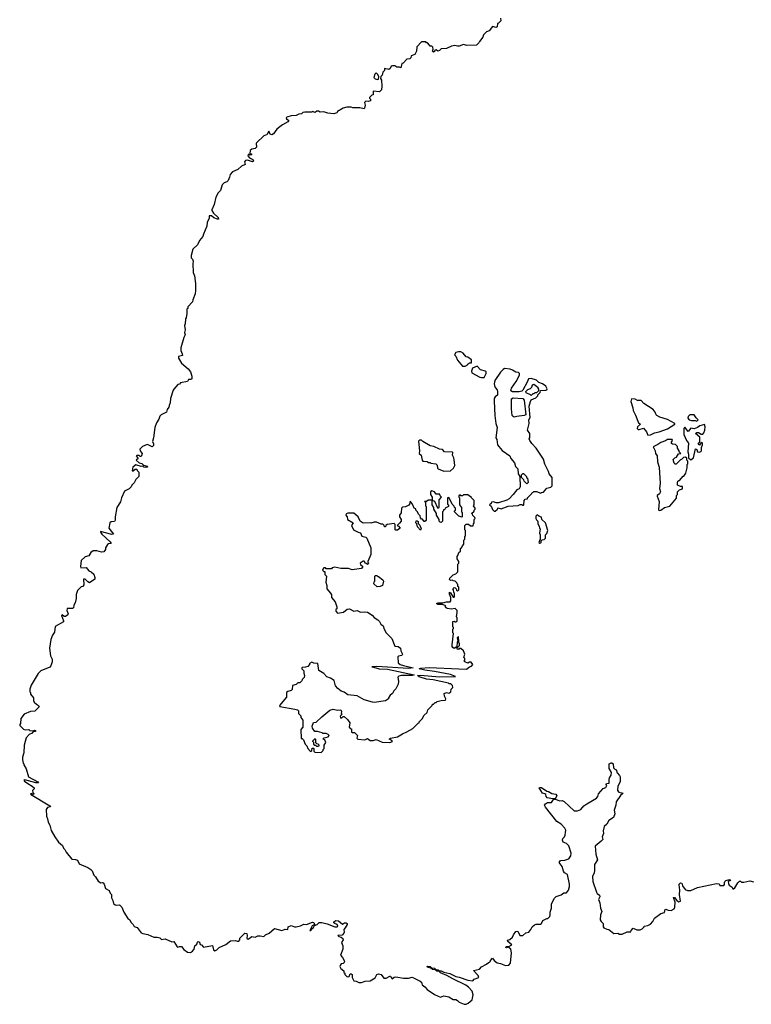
# Model space of a CAD drawing. Extents: x 2029662 to 2246637, y 225654 to 401419.
# Tile 6 of 256: x 2053310 to 2061841, y 288884 to 300360. Entities that reach past the tile are written whole.
import ezdxf

# ---------------------------------------------------------------- set-up
doc = ezdxf.new("R2010")
doc.units = 0

msp = doc.modelspace()

# ---------------------------------------------------------------- linework, layer by layer
at = {"layer": '0CON20XD'}
for points in [[(2058917, 300377), (2058922, 300345), (2058895, 300320), (2058883, 300317), (2058878, 300275), (2058865, 300270), (2058825, 300280), (2058785, 300230), (2058755, 300220), (2058720, 300185), (2058710, 300155), (2058670, 300105), (2058665, 300090), (2058637, 300063), (2058525, 300060), (2058485, 300072), (2058435, 300052), (2058415, 300050), (2058385, 300058), (2058345, 300052), (2058287, 300023), (2058225, 300020), (2058205, 300000), (2058185, 299992), (2058165, 300010), (2058150, 300005), (2058150, 299995), (2058137, 299983), (2058130, 299985), (2058122, 299995), (2058130, 300015), (2058128, 300038), (2058115, 300050), (2058095, 300050), (2058090, 300065), (2058065, 300090), (2058055, 300090), (2058045, 300100), (2057995, 300100), (2057940, 300045), (2057937, 299993), (2057916, 299954), (2057875, 299940), (2057870, 299915), (2057860, 299905), (2057825, 299900), (2057780, 299855), (2057765, 299850), (2057755, 299800), (2057738, 299808), (2057708, 299808), (2057685, 299822), (2057657, 299823), (2057643, 299817), (2057629, 299791), (2057615, 299780), (2057565, 299790), (2057562, 299768), (2057543, 299747), (2057538, 299715), (2057523, 299697), (2057518, 299675), (2057528, 299655), (2057532, 299585), (2057528, 299542), (2057505, 299518), (2057432, 299528), (2057430, 299485), (2057415, 299480), (2057390, 299455), (2057390, 299445), (2057400, 299435), (2057400, 299415), (2057375, 299408), (2057345, 299410), (2057330, 299395), (2057340, 299365), (2057332, 299328), (2057325, 299322), (2057275, 299332), (2057195, 299333), (2057175, 299342), (2057125, 299342), (2057082, 299328), (2057015, 299288), (2057007, 299273), (2056974, 299264), (2056905, 299269), (2056855, 299286), (2056815, 299283), (2056795, 299293), (2056775, 299292), (2056755, 299280), (2056725, 299288), (2056715, 299282), (2056635, 299282), (2056613, 299277), (2056595, 299262), (2056565, 299260), (2056535, 299242), (2056475, 299240), (2056425, 299222), (2056418, 299215), (2056420, 299205), (2056450, 299185), (2056435, 299168), (2056374, 299136), (2056345, 299110), (2056307, 299083), (2056269, 299031), (2056252, 299018), (2056230, 299025), (2056215, 299060), (2056192, 299018), (2056175, 299016), (2056157, 299005), (2056073, 298925), (2056068, 298915), (2056070, 298875), (2056055, 298860), (2056015, 298850), (2055997, 298835), (2055992, 298802), (2056010, 298795), (2056017, 298783), (2055995, 298780), (2055985, 298790), (2055975, 298790), (2055972, 298775), (2055991, 298751), (2056029, 298729), (2056035, 298710), (2056025, 298704), (2055965, 298722), (2055942, 298718), (2055932, 298705), (2055938, 298672), (2055895, 298652), (2055855, 298612), (2055790, 298585), (2055763, 298557), (2055758, 298525), (2055740, 298485), (2055725, 298470), (2055695, 298460), (2055670, 298435), (2055652, 298368), (2055625, 298340), (2055598, 298292), (2055578, 298205), (2055550, 298145), (2055550, 298135), (2055571, 298105), (2055623, 298055), (2055629, 298035), (2055616, 298034), (2055572, 298052), (2055545, 298073), (2055520, 298075), (2055518, 298045), (2055498, 297995), (2055492, 297955), (2055455, 297860), (2055446, 297834), (2055408, 297785), (2055382, 297735), (2055330, 297685), (2055308, 297612), (2055310, 297585), (2055327, 297567), (2055332, 297545), (2055328, 297515), (2055332, 297415), (2055348, 297375), (2055360, 297285), (2055362, 297205), (2055358, 297165), (2055330, 297095), (2055327, 297073), (2055270, 297015), (2055270, 296995), (2055260, 296985), (2055260, 296935), (2055250, 296885), (2055242, 296875), (2055240, 296815), (2055230, 296795), (2055238, 296745), (2055232, 296715), (2055238, 296685), (2055223, 296657), (2055188, 296535), (2055188, 296505), (2055206, 296466), (2055210, 296445), (2055160, 296435), (2055162, 296415), (2055195, 296358), (2055275, 296290), (2055303, 296255), (2055316, 296206), (2055318, 296175), (2055305, 296168), (2055280, 296165), (2055265, 296142), (2055185, 296128), (2055175, 296112), (2055155, 296108), (2055108, 296055), (2055098, 296042), (2055070, 295945), (2055066, 295894), (2055052, 295865), (2055050, 295845), (2055030, 295815), (2055020, 295785), (2054960, 295755), (2054945, 295740), (2054933, 295705), (2054905, 295660), (2054884, 295605), (2054871, 295485), (2054858, 295445), (2054872, 295415), (2054870, 295395), (2054855, 295382), (2054810, 295405), (2054795, 295407), (2054744, 295386), (2054712, 295355), (2054713, 295333), (2054738, 295305), (2054730, 295275), (2054725, 295270), (2054715, 295270), (2054705, 295280), (2054675, 295280), (2054670, 295275), (2054690, 295245), (2054670, 295225), (2054704, 295194), (2054736, 295186), (2054755, 295167), (2054797, 295157), (2054800, 295145), (2054775, 295139), (2054757, 295145), (2054747, 295157), (2054725, 295154), (2054665, 295171), (2054630, 295145), (2054623, 295103), (2054635, 295100), (2054655, 295120), (2054675, 295120), (2054680, 295105), (2054700, 295085), (2054700, 295035), (2054665, 295000), (2054645, 294960), (2054617, 294933), (2054608, 294915), (2054585, 294892), (2054532, 294865), (2054498, 294785), (2054485, 294740), (2054444, 294676), (2054422, 294565), (2054422, 294525), (2054415, 294512), (2054375, 294507), (2054362, 294495), (2054348, 294435), (2054402, 294365), (2054385, 294360), (2054254, 294396), (2054252, 294385), (2054266, 294365), (2054366, 294275), (2054378, 294255), (2054345, 294250), (2054335, 294242), (2054312, 294205), (2054312, 294185), (2054291, 294159), (2054265, 294154), (2054211, 294171), (2054165, 294168), (2054141, 294149), (2054115, 294110), (2054075, 294098), (2054028, 294055), (2054018, 293985), (2054022, 293972), (2054086, 293976), (2054117, 293937), (2054145, 293923), (2054175, 293896), (2054188, 293858), (2054185, 293840), (2054125, 293798), (2054105, 293808), (2054075, 293838), (2054055, 293840), (2054057, 293773), (2054048, 293752), (2054025, 293750), (2053983, 293707), (2053968, 293662), (2053968, 293615), (2053956, 293564), (2053942, 293535), (2053938, 293505), (2053925, 293498), (2053864, 293496), (2053861, 293475), (2053877, 293435), (2053872, 293425), (2053845, 293403), (2053830, 293405), (2053805, 293422), (2053798, 293415), (2053820, 293355), (2053819, 293341), (2053723, 293287), (2053717, 293223), (2053693, 293187), (2053673, 293137), (2053658, 293035), (2053668, 292945), (2053688, 292905), (2053688, 292875)], [(2057485, 299662), (2057492, 299668), (2057498, 299695), (2057485, 299720), (2057465, 299740), (2057453, 299727), (2057440, 299685), (2057455, 299670), (2057485, 299662)], [(2058475, 296320), (2058505, 296322), (2058528, 296332), (2058535, 296350), (2058545, 296350), (2058555, 296360), (2058578, 296362), (2058578, 296395), (2058537, 296427), (2058515, 296430), (2058480, 296475), (2058455, 296488), (2058425, 296490), (2058395, 296480), (2058380, 296455), (2058397, 296437), (2058415, 296390), (2058475, 296320)], [(2058695, 296188), (2058725, 296190), (2058748, 296235), (2058748, 296255), (2058740, 296265), (2058685, 296278), (2058645, 296322), (2058590, 296300), (2058578, 296265), (2058582, 296245), (2058675, 296193), (2058695, 296188)], [(2058855, 294630), (2058880, 294655), (2058885, 294670), (2058925, 294658), (2059005, 294688), (2059122, 294698), (2059145, 294710), (2059165, 294710), (2059175, 294700), (2059185, 294700), (2059190, 294705), (2059193, 294757), (2059205, 294770), (2059230, 294775), (2059230, 294785), (2059276, 294834), (2059285, 294850), (2059295, 294850), (2059305, 294860), (2059335, 294860), (2059385, 294840), (2059395, 294850), (2059418, 294852), (2059455, 294900), (2059505, 294910), (2059520, 294925), (2059518, 295025), (2059483, 295065), (2059478, 295095), (2059435, 295180), (2059416, 295236), (2059333, 295365), (2059281, 295421), (2059260, 295455), (2059252, 295475), (2059258, 295485), (2059257, 295535), (2059232, 295575), (2059252, 295655), (2059248, 295695), (2059261, 295725), (2059251, 295855), (2059265, 295910), (2059275, 295930), (2059327, 295953), (2059350, 295975), (2059352, 295988), (2059380, 296015), (2059382, 296038), (2059445, 296040), (2059457, 296045), (2059459, 296059), (2059445, 296088), (2059405, 296117), (2059365, 296132), (2059335, 296157), (2059275, 296177), (2059242, 296175), (2059228, 296135), (2059177, 296043), (2059165, 296029), (2059135, 296021), (2059055, 296024), (2059036, 296036), (2059044, 296065), (2059099, 296141), (2059139, 296215), (2059138, 296235), (2059125, 296248), (2059095, 296252), (2059056, 296276), (2059028, 296285), (2058964, 296296), (2058946, 296284), (2058918, 296252), (2058851, 296155), (2058844, 296115), (2058846, 296095), (2058855, 296072), (2058877, 296045), (2058882, 296025), (2058880, 295985), (2058854, 295966), (2058844, 295946), (2058841, 295915), (2058849, 295745), (2058863, 295655), (2058878, 295605), (2058863, 295485), (2058872, 295465), (2058883, 295405), (2058897, 295385), (2058935, 295338), (2059025, 295278), (2059037, 295247), (2059080, 295195), (2059093, 295153), (2059120, 295125), (2059122, 295065), (2059140, 295035), (2059147, 294915), (2059135, 294892), (2059105, 294880), (2059066, 294824), (2059016, 294774), (2058991, 294759), (2058895, 294728), (2058865, 294728), (2058835, 294742), (2058810, 294735), (2058808, 294722), (2058790, 294705), (2058808, 294688), (2058822, 294652), (2058842, 294632), (2058855, 294630)], [(2059275, 295980), (2059268, 295988), (2059215, 296012), (2059212, 296025), (2059235, 296050), (2059265, 296060), (2059280, 296075), (2059290, 296105), (2059305, 296110), (2059350, 296075), (2059350, 296065), (2059360, 296055), (2059360, 296035), (2059338, 296012), (2059315, 296010), (2059305, 296000), (2059295, 296000), (2059275, 295980)], [(2059075, 295729), (2059063, 295733), (2059053, 295745), (2059044, 295825), (2059045, 295942), (2059065, 295951), (2059176, 295946), (2059194, 295925), (2059210, 295755), (2059194, 295746), (2059105, 295733), (2059075, 295729)], [(2060635, 295518), (2060665, 295523), (2060714, 295546), (2060765, 295555), (2060865, 295591), (2060948, 295645), (2060950, 295655), (2060865, 295700), (2060775, 295728), (2060740, 295745), (2060730, 295755), (2060720, 295785), (2060695, 295818), (2060586, 295886), (2060555, 295920), (2060515, 295920), (2060487, 295937), (2060445, 295940), (2060438, 295908), (2060460, 295835), (2060462, 295805), (2060492, 295752), (2060525, 295660), (2060550, 295645), (2060515, 295616), (2060511, 295595), (2060523, 295585), (2060535, 295584), (2060585, 295598), (2060620, 295555), (2060635, 295518)], [(2061205, 295682), (2061222, 295695), (2061198, 295718), (2061175, 295754), (2061125, 295756), (2061104, 295735), (2061101, 295715), (2061115, 295698), (2061145, 295690), (2061185, 295690), (2061205, 295682)], [(2061135, 295230), (2061167, 295255), (2061192, 295358), (2061205, 295350), (2061215, 295322), (2061235, 295320), (2061254, 295326), (2061260, 295335), (2061262, 295375), (2061272, 295405), (2061270, 295425), (2061265, 295430), (2061252, 295428), (2061250, 295415), (2061235, 295400), (2061222, 295412), (2061242, 295438), (2061240, 295495), (2061190, 295535), (2061205, 295550), (2061225, 295550), (2061255, 295530), (2061275, 295530), (2061287, 295543), (2061300, 295575), (2061302, 295615), (2061295, 295640), (2061242, 295628), (2061215, 295608), (2061175, 295590), (2061135, 295600), (2061105, 295560), (2061065, 295610), (2061054, 295596), (2061056, 295525), (2061086, 295456), (2061108, 295425), (2061102, 295325), (2061110, 295295), (2061110, 295255), (2061135, 295230)], [(2058255, 295098), (2058335, 295100), (2058368, 295132), (2058383, 295165), (2058378, 295228), (2058373, 295255), (2058358, 295285), (2058360, 295315), (2058355, 295320), (2058265, 295322), (2058240, 295350), (2058204, 295354), (2058140, 295385), (2058095, 295393), (2058010, 295445), (2057995, 295460), (2057972, 295458), (2057962, 295448), (2057973, 295335), (2057970, 295305), (2057990, 295285), (2058002, 295225), (2058010, 295215), (2058062, 295212), (2058075, 295200), (2058095, 295200), (2058105, 295190), (2058162, 295182), (2058177, 295167), (2058183, 295133), (2058190, 295125), (2058255, 295098)], [(2060765, 294640), (2060785, 294643), (2060830, 294675), (2060889, 294691), (2060967, 294783), (2060970, 294815), (2060980, 294825), (2060980, 294855), (2061005, 294880), (2061038, 294892), (2061038, 294918), (2061015, 294920), (2060980, 294935), (2060980, 294965), (2060985, 294980), (2060995, 294990), (2061005, 294990), (2061045, 295040), (2061055, 295040), (2061077, 295073), (2061092, 295138), (2061092, 295175), (2061100, 295185), (2061100, 295215), (2061090, 295225), (2061088, 295248), (2061075, 295260), (2061052, 295258), (2061028, 295232), (2061015, 295230), (2060965, 295180), (2060955, 295180), (2060942, 295192), (2060930, 295235), (2060950, 295255), (2060968, 295262), (2060992, 295298), (2061020, 295305), (2061000, 295325), (2061000, 295335), (2060980, 295365), (2060980, 295385), (2060957, 295407), (2060923, 295413), (2060912, 295422), (2060910, 295435), (2060922, 295455), (2060918, 295465), (2060907, 295467), (2060865, 295468), (2060839, 295452), (2060785, 295432), (2060752, 295408), (2060698, 295382), (2060720, 295335), (2060722, 295305), (2060742, 295275), (2060748, 295205), (2060767, 295145), (2060777, 294955), (2060772, 294895), (2060782, 294855), (2060772, 294835), (2060743, 294815), (2060742, 294805), (2060768, 294745), (2060758, 294648), (2060765, 294640)], [(2059225, 294950), (2059192, 294982), (2059188, 294998), (2059160, 295025), (2059160, 295055), (2059175, 295070), (2059185, 295070), (2059220, 295035), (2059220, 295025), (2059230, 295015), (2059240, 294965), (2059225, 294950)], [(2056825, 291820), (2056848, 291842), (2056850, 291855), (2056860, 291865), (2056860, 291905), (2056880, 291935), (2056868, 291968), (2056850, 291975), (2056862, 291988), (2056907, 292003), (2056920, 292015), (2056908, 292028), (2056885, 292040), (2056845, 292040), (2056837, 292047), (2056782, 292062), (2056753, 292063), (2056723, 292103), (2056720, 292125), (2056735, 292170), (2056768, 292172), (2056832, 292235), (2056928, 292312), (2056965, 292322), (2057015, 292312), (2057056, 292316), (2057062, 292295), (2057060, 292275), (2057070, 292265), (2057048, 292242), (2057050, 292225), (2057055, 292220), (2057067, 292223), (2057082, 292238), (2057095, 292240), (2057132, 292205), (2057158, 292165), (2057150, 292115), (2057165, 292100), (2057180, 292095), (2057180, 292055), (2057185, 292050), (2057215, 292050), (2057250, 292015), (2057240, 291985), (2057254, 291974), (2057335, 291968), (2057365, 291980), (2057395, 291957), (2057433, 291957), (2057465, 291970), (2057535, 291940), (2057625, 291934), (2057658, 291945), (2057649, 291959), (2057620, 291975), (2057633, 291987), (2057715, 292002), (2057773, 292037), (2057825, 292058), (2057895, 292100), (2057955, 292160), (2057970, 292165), (2057970, 292175), (2058007, 292213), (2058022, 292248), (2058060, 292285), (2058070, 292315), (2058120, 292365), (2058125, 292380), (2058135, 292380), (2058155, 292400), (2058165, 292400), (2058178, 292412), (2058223, 292423), (2058275, 292430), (2058278, 292445), (2058262, 292475), (2058260, 292505), (2058285, 292518), (2058315, 292512), (2058336, 292524), (2058340, 292555), (2058360, 292575), (2058358, 292598), (2058337, 292617), (2058318, 292618), (2058310, 292625), (2058130, 292665), (2058055, 292674), (2057970, 292700), (2057950, 292715), (2057985, 292719), (2058205, 292702), (2058390, 292705), (2058332, 292728), (2058145, 292764), (2058035, 292778), (2057968, 292795), (2057987, 292803), (2058085, 292808), (2058430, 292795), (2058520, 292790), (2058555, 292818), (2058580, 292825), (2058592, 292845), (2058575, 292870), (2058555, 292870), (2058535, 292860), (2058500, 292875), (2058490, 292885), (2058500, 292895), (2058500, 292915), (2058490, 292925), (2058500, 292965), (2058484, 293004), (2058455, 293030), (2058435, 293030), (2058425, 293020), (2058412, 293022), (2058412, 293038), (2058440, 293065), (2058440, 293085), (2058430, 293105), (2058425, 293170), (2058413, 293155), (2058420, 293115), (2058412, 293105), (2058408, 293052), (2058375, 293032), (2058361, 293041), (2058354, 293055), (2058351, 293075), (2058368, 293205), (2058360, 293215), (2058360, 293235), (2058362, 293258), (2058370, 293265), (2058370, 293275), (2058360, 293285), (2058360, 293345), (2058375, 293350), (2058385, 293340), (2058395, 293340), (2058410, 293355), (2058410, 293385), (2058402, 293402), (2058413, 293445), (2058410, 293475), (2058387, 293497), (2058345, 293490), (2058295, 293498), (2058272, 293512), (2058280, 293525), (2058272, 293532), (2058235, 293542), (2058185, 293543), (2058170, 293555), (2058188, 293562), (2058245, 293562), (2058285, 293573), (2058330, 293575), (2058338, 293585), (2058338, 293625), (2058323, 293663), (2058322, 293688), (2058335, 293680), (2058365, 293630), (2058375, 293630), (2058380, 293635), (2058380, 293675), (2058373, 293683), (2058370, 293715), (2058362, 293728), (2058375, 293740), (2058388, 293738), (2058400, 293725), (2058402, 293712), (2058415, 293700), (2058430, 293715), (2058430, 293745), (2058420, 293755), (2058420, 293775), (2058410, 293785), (2058408, 293798), (2058387, 293817), (2058365, 293820), (2058355, 293828), (2058333, 293823), (2058320, 293835), (2058325, 293850), (2058365, 293890), (2058395, 293900), (2058420, 293925), (2058420, 294015), (2058430, 294025), (2058430, 294045), (2058410, 294075), (2058410, 294105), (2058420, 294115), (2058432, 294148), (2058450, 294165), (2058450, 294195), (2058458, 294202), (2058470, 294215), (2058472, 294228), (2058490, 294245), (2058490, 294295), (2058500, 294305), (2058500, 294335), (2058510, 294345), (2058510, 294405), (2058500, 294415), (2058500, 294465), (2058515, 294480), (2058545, 294480), (2058565, 294460), (2058598, 294462), (2058600, 294485), (2058610, 294495), (2058610, 294535), (2058620, 294545), (2058618, 294558), (2058592, 294582), (2058590, 294595), (2058580, 294605), (2058608, 294632), (2058610, 294645), (2058620, 294655), (2058620, 294665), (2058600, 294695), (2058610, 294705), (2058610, 294755), (2058580, 294785), (2058575, 294800), (2058565, 294800), (2058535, 294820), (2058485, 294820), (2058475, 294810), (2058455, 294810), (2058445, 294820), (2058430, 294815), (2058430, 294795), (2058440, 294785), (2058440, 294705), (2058460, 294675), (2058460, 294625), (2058470, 294615), (2058470, 294565), (2058465, 294560), (2058432, 294572), (2058382, 294622), (2058380, 294635), (2058390, 294645), (2058390, 294665), (2058380, 294675), (2058378, 294688), (2058352, 294712), (2058318, 294788), (2058305, 294790), (2058300, 294785), (2058300, 294715), (2058310, 294705), (2058310, 294685), (2058272, 294668), (2058268, 294652), (2058252, 294648), (2058250, 294635), (2058240, 294625), (2058240, 294515), (2058225, 294500), (2058212, 294502), (2058200, 294515), (2058200, 294535), (2058170, 294585), (2058170, 294605), (2058140, 294655), (2058140, 294675), (2058120, 294705), (2058120, 294760), (2058148, 294748), (2058182, 294672), (2058195, 294670), (2058200, 294675), (2058200, 294765), (2058230, 294795), (2058212, 294812), (2058208, 294828), (2058165, 294830), (2058148, 294858), (2058115, 294870), (2058100, 294855), (2058100, 294825), (2058120, 294795), (2058120, 294760), (2058075, 294760), (2058045, 294740), (2058035, 294750), (2058030, 294745), (2058040, 294740), (2058040, 294695), (2058050, 294685), (2058048, 294522), (2058035, 294510), (2058025, 294510), (2058008, 294538), (2057995, 294540), (2057982, 294552), (2057978, 294578), (2057960, 294595), (2057950, 294625), (2057930, 294645), (2057928, 294658), (2057910, 294665), (2057890, 294715), (2057865, 294750), (2057857, 294713), (2057848, 294702), (2057807, 294683), (2057773, 294677), (2057763, 294667), (2057757, 294613), (2057738, 294585), (2057738, 294565), (2057760, 294535), (2057760, 294515), (2057738, 294492), (2057710, 294465), (2057728, 294458), (2057748, 294432), (2057715, 294410), (2057695, 294410), (2057690, 294415), (2057690, 294475), (2057677, 294487), (2057595, 294478), (2057580, 294465), (2057575, 294450), (2057565, 294450), (2057560, 294465), (2057545, 294480), (2057525, 294480), (2057472, 294502), (2057445, 294502), (2057405, 294492), (2057395, 294497), (2057315, 294493), (2057280, 294515), (2057256, 294565), (2057205, 294610), (2057135, 294610), (2057115, 294600), (2057112, 294585), (2057127, 294567), (2057131, 294535), (2057198, 294495), (2057180, 294465), (2057203, 294415), (2057255, 294388), (2057285, 294380), (2057300, 294340), (2057345, 294327), (2057358, 294315), (2057403, 294203), (2057403, 294127), (2057370, 294045), (2057370, 294035), (2057380, 294025), (2057365, 294010), (2057355, 294020), (2057342, 294022), (2057325, 294050), (2057315, 294050), (2057282, 294025), (2057285, 294008), (2057310, 293985), (2057295, 293963), (2057185, 293948), (2057143, 293963), (2057055, 293962), (2056985, 293978), (2056955, 293970), (2056945, 293960), (2056885, 293960), (2056875, 293970), (2056855, 293970), (2056843, 293957), (2056842, 293945), (2056855, 293930), (2056868, 293928), (2056870, 293895), (2056887, 293873), (2056880, 293805), (2056891, 293765), (2056892, 293725), (2056934, 293674), (2056947, 293655), (2056947, 293625), (2056990, 293575), (2057008, 293515), (2057008, 293495), (2056998, 293485), (2056997, 293465), (2057014, 293444), (2057085, 293453), (2057129, 293491), (2057155, 293493), (2057205, 293466), (2057245, 293473), (2057285, 293453), (2057335, 293459), (2057365, 293454), (2057421, 293421), (2057444, 293394), (2057485, 293366), (2057506, 293345), (2057522, 293315), (2057548, 293295), (2057561, 293255), (2057584, 293215), (2057648, 293148), (2057685, 293057), (2057725, 293056), (2057751, 293035), (2057756, 293005), (2057773, 292965), (2057765, 292951), (2057728, 292942), (2057718, 292932), (2057723, 292863), (2057745, 292846), (2057785, 292831), (2057900, 292805), (2057845, 292799), (2057475, 292820), (2057415, 292818), (2057435, 292812), (2057500, 292795), (2057598, 292788), (2057910, 292725), (2057885, 292718), (2057762, 292718), (2057730, 292710), (2057721, 292695), (2057727, 292645), (2057722, 292615), (2057695, 292560), (2057672, 292538), (2057658, 292505), (2057628, 292485), (2057610, 292455), (2057610, 292445), (2057575, 292420), (2057445, 292403), (2057424, 292404), (2057325, 292432), (2057245, 292478), (2057135, 292489), (2057095, 292522), (2057060, 292535), (2057020, 292565), (2056992, 292595), (2056977, 292657), (2056935, 292684), (2056890, 292700), (2056855, 292739), (2056798, 292775), (2056785, 292856), (2056741, 292861), (2056715, 292870), (2056690, 292855), (2056690, 292845), (2056668, 292822), (2056642, 292812)], [(2057985, 294410), (2057948, 294448), (2057940, 294485), (2057930, 294495), (2057933, 294517), (2057945, 294518), (2057955, 294510), (2057958, 294488), (2057975, 294470), (2057990, 294425), (2057985, 294410)], [(2059375, 294260), (2059385, 294263), (2059390, 294265), (2059390, 294285), (2059402, 294298), (2059425, 294300), (2059440, 294315), (2059440, 294355), (2059455, 294370), (2059467, 294405), (2059442, 294495), (2059400, 294535), (2059395, 294560), (2059362, 294572), (2059345, 294590), (2059330, 294575), (2059330, 294545), (2059335, 294530), (2059350, 294515), (2059353, 294483), (2059368, 294455), (2059370, 294435), (2059380, 294425), (2059373, 294375), (2059380, 294355), (2059380, 294305), (2059362, 294265), (2059375, 294260)], [(2057478, 293748), (2057440, 293785), (2057443, 293807), (2057450, 293815), (2057450, 293875), (2057455, 293880), (2057475, 293880), (2057485, 293870), (2057495, 293870), (2057543, 293833), (2057552, 293815), (2057542, 293765), (2057515, 293754), (2057478, 293748)], [(2053688, 292875), (2053672, 292828), (2053660, 292815), (2053555, 292770), (2053525, 292740), (2053442, 292605), (2053430, 292555), (2053430, 292525), (2053437, 292517), (2053438, 292498), (2053470, 292455), (2053470, 292425), (2053478, 292405), (2053505, 292380), (2053528, 292368), (2053538, 292352), (2053485, 292302), (2053435, 292298), (2053363, 292267), (2053322, 292215), (2053320, 292155), (2053310, 292145), (2053310, 292135), (2053355, 292090), (2053375, 292082), (2053415, 292088), (2053430, 292075), (2053465, 292070), (2053482, 292078), (2053500, 292075), (2053490, 292065), (2053467, 292063), (2053455, 292044), (2053421, 292029), (2053385, 291990), (2053363, 291905), (2053358, 291815), (2053342, 291765), (2053342, 291735), (2053350, 291695), (2053358, 291688), (2053360, 291675), (2053387, 291627), (2053414, 291535), (2053520, 291475), (2053528, 291465), (2053500, 291465), (2053371, 291499), (2053360, 291495), (2053368, 291485), (2053405, 291456), (2053455, 291428), (2053480, 291405), (2053480, 291395), (2053460, 291375), (2053462, 291352), (2053480, 291335), (2053465, 291330), (2053445, 291342), (2053435, 291332), (2053663, 291195), (2053668, 291185), (2053634, 291176), (2053620, 291155), (2053622, 291075), (2053636, 291046), (2053642, 291005), (2053662, 290972), (2053678, 290908), (2053718, 290835), (2053764, 290774), (2053810, 290735), (2053820, 290705), (2053837, 290687), (2053852, 290655), (2053920, 290575), (2053962, 290572), (2053985, 290562), (2054005, 290522), (2054105, 290480), (2054140, 290455), (2054155, 290440), (2054175, 290390), (2054195, 290370), (2054225, 290320), (2054255, 290300), (2054275, 290302), (2054285, 290298), (2054297, 290285), (2054310, 290235), (2054355, 290210), (2054365, 290180), (2054382, 290162), (2054380, 290125), (2054398, 290095), (2054405, 290060), (2054423, 290043), (2054438, 290038), (2054475, 290042), (2054502, 290015), (2054526, 289956), (2054572, 289885), (2054595, 289870), (2054605, 289840), (2054633, 289813), (2054645, 289792), (2054679, 289779), (2054725, 289718), (2054745, 289708), (2054805, 289698), (2054875, 289668), (2054915, 289668), (2054945, 289660), (2054965, 289640), (2055005, 289647), (2055085, 289612), (2055107, 289617), (2055145, 289553), (2055155, 289548), (2055175, 289558), (2055195, 289558), (2055224, 289524), (2055265, 289490), (2055302, 289488), (2055325, 289502), (2055346, 289525), (2055354, 289565), (2055374, 289586), (2055382, 289608), (2055390, 289615), (2055406, 289606), (2055415, 289580), (2055430, 289575), (2055455, 289550), (2055558, 289568), (2055569, 289519), (2055585, 289508), (2055610, 289520), (2055635, 289546), (2055715, 289579), (2055768, 289622), (2055826, 289626), (2055845, 289618), (2055865, 289618), (2055876, 289634), (2055878, 289655), (2055935, 289712), (2055958, 289708), (2055962, 289685), (2055958, 289655), (2055975, 289642), (2056015, 289672), (2056055, 289668), (2056085, 289680), (2056115, 289682), (2056155, 289673), (2056175, 289692), (2056219, 289711), (2056283, 289767), (2056368, 289742), (2056405, 289760), (2056436, 289754), (2056442, 289788), (2056475, 289802), (2056515, 289787), (2056533, 289787), (2056585, 289798), (2056625, 289818), (2056655, 289812), (2056725, 289840), (2056738, 289838), (2056748, 289812), (2056722, 289798), (2056695, 289742), (2056705, 289744), (2056721, 289769), (2056735, 289779), (2056746, 289804), (2056779, 289815), (2056801, 289839), (2056835, 289837), (2056895, 289822), (2056985, 289786), (2057012, 289788), (2057018, 289795), (2057013, 289813), (2056984, 289824), (2056972, 289835), (2056974, 289846), (2056995, 289860), (2057028, 289855), (2057075, 289818), (2057098, 289832), (2057115, 289832), (2057127, 289825), (2057130, 289815), (2057107, 289773), (2057090, 289755), (2057094, 289725), (2057089, 289711), (2057069, 289691), (2057020, 289685), (2057030, 289675), (2057058, 289668), (2057079, 289649), (2057080, 289635), (2057063, 289605), (2057077, 289565), (2057077, 289525), (2057052, 289455), (2057075, 289430), (2057098, 289388), (2057095, 289370), (2057082, 289358), (2057060, 289355), (2057050, 289345), (2057043, 289323), (2057055, 289300), (2057090, 289275), (2057090, 289255), (2057100, 289245), (2057102, 289232), (2057130, 289205), (2057153, 289207), (2057165, 289238), (2057175, 289240), (2057185, 289230), (2057188, 289195), (2057205, 289158), (2057235, 289152), (2057265, 289138), (2057295, 289138), (2057338, 289152), (2057395, 289158), (2057455, 289193), (2057475, 289232), (2057495, 289240), (2057525, 289232), (2057555, 289190), (2057565, 289188), (2057585, 289188), (2057625, 289210), (2057635, 289210), (2057640, 289195), (2057655, 289182), (2057675, 289200), (2057695, 289202), (2057785, 289187), (2057843, 289187), (2057885, 289200), (2057980, 289155), (2057995, 289140), (2058005, 289110), (2058036, 289086), (2058060, 289055), (2058145, 288998), (2058215, 288968), (2058255, 288982), (2058315, 288972), (2058365, 288938), (2058395, 288938), (2058415, 288928), (2058435, 288908), (2058494, 288884), (2058516, 288884), (2058540, 288895), (2058587, 288935), (2058597, 288995), (2058586, 289036), (2058543, 289085), (2058514, 289105), (2058362, 289182), (2058291, 289221), (2058215, 289252), (2058198, 289268), (2058175, 289271), (2058154, 289284), (2058125, 289289), (2058104, 289304), (2058075, 289311), (2058067, 289315), (2058063, 289327), (2058095, 289326), (2058110, 289310), (2058145, 289305), (2058161, 289291), (2058190, 289285), (2058202, 289272), (2058225, 289272), (2058255, 289258), (2058325, 289243), (2058395, 289208), (2058435, 289201), (2058536, 289164), (2058592, 289158), (2058610, 289175), (2058662, 289195), (2058655, 289218), (2058602, 289278), (2058670, 289295), (2058695, 289322), (2058755, 289350), (2058775, 289370), (2058790, 289375), (2058800, 289385), (2058800, 289395), (2058825, 289420), (2058843, 289393), (2058876, 289366), (2058915, 289359), (2058975, 289334), (2059015, 289340), (2059034, 289365), (2059044, 289485), (2059036, 289525), (2059018, 289542), (2059005, 289550), (2058988, 289542), (2058978, 289545), (2058983, 289557), (2059015, 289558), (2059050, 289575), (2059003, 289615), (2058998, 289632), (2059025, 289640), (2059058, 289665), (2059068, 289695), (2059095, 289732), (2059118, 289735), (2059143, 289685), (2059175, 289684), (2059212, 289718), (2059248, 289725), (2059270, 289755), (2059284, 289786), (2059312, 289808), (2059334, 289816), (2059385, 289818), (2059396, 289824), (2059411, 289859), (2059455, 289882), (2059468, 289882), (2059492, 289908), (2059497, 289925), (2059494, 289956), (2059513, 290005), (2059510, 290055), (2059545, 290122), (2059565, 290140), (2059625, 290158), (2059655, 290182), (2059686, 290184), (2059710, 290215), (2059721, 290255), (2059722, 290282), (2059696, 290395), (2059662, 290415), (2059650, 290435), (2059635, 290488), (2059600, 290535), (2059615, 290559), (2059668, 290562), (2059715, 290578), (2059736, 290614), (2059740, 290645), (2059715, 290732), (2059687, 290757), (2059648, 290775), (2059638, 290795), (2059642, 290815), (2059662, 290835), (2059672, 290855), (2059673, 290887), (2059678, 290915), (2059668, 290935), (2059624, 290985), (2059574, 291014), (2059440, 291180), (2059431, 291205), (2059440, 291220), (2059465, 291234), (2059512, 291235), (2059535, 291270), (2059556, 291274), (2059605, 291257), (2059635, 291260), (2059659, 291249), (2059775, 291139), (2059815, 291140), (2059854, 291156), (2059890, 291195), (2059925, 291221), (2060035, 291288), (2060052, 291305), (2060058, 291335), (2060115, 291398), (2060145, 291410), (2060158, 291435), (2060150, 291445), (2060152, 291458), (2060185, 291460), (2060182, 291505), (2060188, 291525), (2060207, 291555), (2060212, 291585), (2060184, 291634), (2060182, 291685), (2060205, 291700), (2060215, 291700), (2060230, 291685), (2060235, 291640), (2060255, 291620), (2060265, 291620), (2060275, 291580), (2060305, 291550), (2060310, 291535), (2060310, 291475), (2060286, 291425), (2060281, 291375), (2060295, 291358), (2060348, 291345), (2060315, 291319), (2060264, 291245), (2060261, 291205), (2060240, 291145), (2060250, 291105), (2060235, 291060), (2060180, 291025), (2060156, 290984), (2060124, 290956), (2060113, 290905), (2060116, 290874), (2060100, 290835), (2060108, 290805), (2060092, 290785), (2060020, 290725), (2060028, 290635), (2060046, 290566), (2060014, 290515), (2060014, 290444), (2060009, 290415), (2059991, 290375), (2059993, 290315), (2060035, 290190), (2060042, 290175), (2060070, 290155), (2060076, 290136), (2060060, 290105), (2060076, 290066), (2060081, 290005), (2060098, 289965), (2060083, 289925), (2060079, 289869), (2060089, 289849), (2060112, 289825), (2060112, 289785), (2060120, 289775), (2060155, 289758), (2060180, 289755), (2060238, 289708), (2060285, 289712), (2060305, 289702), (2060335, 289702), (2060393, 289727), (2060435, 289730), (2060440, 289745), (2060465, 289770), (2060505, 289753), (2060545, 289752), (2060570, 289765)], [(2056642, 292812), (2056605, 292810), (2056600, 292805), (2056600, 292795), (2056622, 292772), (2056622, 292745), (2056632, 292715), (2056628, 292692), (2056602, 292668), (2056598, 292652), (2056578, 292632), (2056555, 292630), (2056535, 292610), (2056492, 292598), (2056488, 292552), (2056475, 292540), (2056435, 292530), (2056422, 292518), (2056420, 292465), (2056338, 292365), (2056345, 292354), (2056520, 292325), (2056550, 292315), (2056560, 292305), (2056562, 292275), (2056590, 292245), (2056590, 292225), (2056610, 292195), (2056610, 292115), (2056590, 292085), (2056592, 291982), (2056605, 291980), (2056618, 291968), (2056640, 291915), (2056660, 291895), (2056670, 291865), (2056702, 291832), (2056718, 291842), (2056722, 291868), (2056735, 291870), (2056740, 291865), (2056740, 291835), (2056752, 291822), (2056825, 291820)], [(2056795, 291890), (2056775, 291890), (2056765, 291900), (2056752, 291902), (2056740, 291915), (2056740, 291935), (2056730, 291945), (2056730, 291955), (2056755, 291980), (2056760, 291975), (2056760, 291935), (2056772, 291922), (2056785, 291920), (2056798, 291908), (2056800, 291895), (2056795, 291890)], [(2059525, 291277), (2059462, 291292), (2059448, 291305), (2059445, 291328), (2059435, 291337), (2059405, 291346), (2059368, 291405), (2059379, 291411), (2059395, 291409), (2059455, 291367), (2059475, 291363), (2059515, 291340), (2059561, 291331), (2059572, 291315), (2059555, 291280), (2059525, 291277)], [(2060570, 289765), (2060590, 289785), (2060590, 289795), (2060635, 289802), (2060665, 289818), (2060693, 289847), (2060714, 289886), (2060785, 289942), (2060828, 289955), (2060835, 289990), (2060845, 289992), (2060871, 289981), (2060905, 289978), (2060942, 289995), (2060951, 290015), (2060954, 290074), (2060935, 290130), (2060945, 290130), (2060974, 290094), (2060995, 290078), (2061016, 290085), (2061003, 290165), (2061006, 290214), (2060998, 290275), (2061000, 290285), (2061015, 290298), (2061030, 290295), (2061040, 290265), (2061070, 290220), (2061095, 290209), (2061135, 290210), (2061214, 290246), (2061435, 290292), (2061468, 290288), (2061475, 290270), (2061522, 290268), (2061530, 290280), (2061529, 290305), (2061534, 290316), (2061545, 290326), (2061585, 290340), (2061596, 290336), (2061597, 290325), (2061572, 290315), (2061575, 290290), (2061584, 290274), (2061618, 290248), (2061625, 290230), (2061635, 290230), (2061648, 290242), (2061685, 290300), (2061705, 290320), (2061715, 290320), (2061728, 290308), (2061755, 290308), (2061822, 290322), (2061865, 290310)]]:
    msp.add_lwpolyline(points, dxfattribs=at)

doc.saveas('drawing.dxf')
